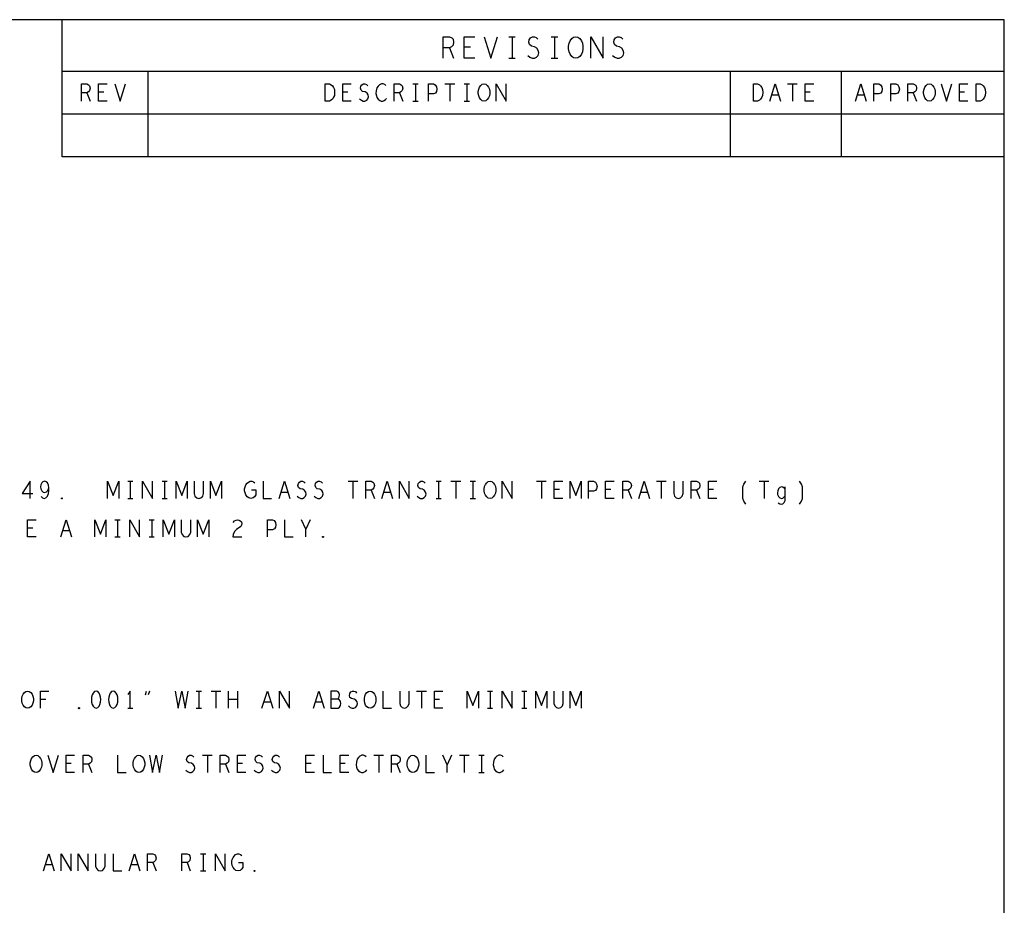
# Model space of a CAD drawing. Extents: x 280 to 610, y 250 to 460.
# Tile 53 of 53: x 552 to 610, y 408 to 460. Entities that reach past the tile are written whole.
import ezdxf

# ---------------------------------------------------------------- set-up
doc = ezdxf.new("R2010")
doc.units = 0
doc.layers.add('RVP8-IFD_G_fab_art', color=2, linetype='CONTINUOUS')

msp = doc.modelspace()

# ---------------------------------------------------------------- linework, layer by layer
at = {"layer": 'RVP8-IFD_G_fab_art'}
for points in [[(279.7, 249.65), (609.7, 249.65), (609.7, 459.65), (279.7, 459.65), (279.7, 249.65), (279.7, 249.65)], [(584.68, 457.4), (584.556, 457.421), (584.448, 457.504), (584.354, 457.629), (584.292, 457.775), (584.261, 457.942), (584.261, 458.108), (584.292, 458.275), (584.354, 458.421), (584.448, 458.546), (584.556, 458.629), (584.68, 458.65), (584.804, 458.629), (584.912, 458.546), (585.006, 458.421), (585.068, 458.275), (585.099, 458.108), (585.099, 457.942), (585.068, 457.775), (585.006, 457.629), (584.912, 457.504), (584.804, 457.421), (584.68, 457.4)], [(570.05, 454.9), (570.05, 455.9), (570.3, 455.9), (570.4, 455.85), (570.475, 455.783), (570.538, 455.683), (570.588, 455.567), (570.6, 455.4), (570.588, 455.233), (570.538, 455.117), (570.475, 455.017), (570.4, 454.95), (570.3, 454.9), (570.05, 454.9)], [(579.325, 454.9), (579.225, 454.917), (579.138, 454.983), (579.062, 455.083), (579.012, 455.2), (578.987, 455.333), (578.987, 455.467), (579.012, 455.6), (579.062, 455.717), (579.138, 455.817), (579.225, 455.883), (579.325, 455.9), (579.425, 455.883), (579.512, 455.817), (579.588, 455.717), (579.638, 455.6), (579.663, 455.467), (579.663, 455.333), (579.638, 455.2), (579.588, 455.083), (579.512, 454.983), (579.425, 454.917), (579.325, 454.9)], [(595.05, 454.9), (595.05, 455.9), (595.3, 455.9), (595.4, 455.85), (595.475, 455.783), (595.538, 455.683), (595.588, 455.567), (595.6, 455.4), (595.588, 455.233), (595.538, 455.117), (595.475, 455.017), (595.4, 454.95), (595.3, 454.9), (595.05, 454.9)], [(605.325, 454.9), (605.225, 454.917), (605.138, 454.983), (605.062, 455.083), (605.012, 455.2), (604.987, 455.333), (604.987, 455.467), (605.012, 455.6), (605.062, 455.717), (605.138, 455.817), (605.225, 455.883), (605.325, 455.9), (605.425, 455.883), (605.512, 455.817), (605.588, 455.717), (605.638, 455.6), (605.663, 455.467), (605.663, 455.333), (605.638, 455.2), (605.588, 455.083), (605.512, 454.983), (605.425, 454.917), (605.325, 454.9)], [(608.05, 454.9), (608.05, 455.9), (608.3, 455.9), (608.4, 455.85), (608.475, 455.783), (608.538, 455.683), (608.588, 455.567), (608.6, 455.4), (608.588, 455.233), (608.538, 455.117), (608.475, 455.017), (608.4, 454.95), (608.3, 454.9), (608.05, 454.9)], [(579.675, 431.7), (579.575, 431.717), (579.488, 431.783), (579.412, 431.883), (579.362, 432), (579.337, 432.133), (579.337, 432.267), (579.362, 432.4), (579.412, 432.517), (579.488, 432.617), (579.575, 432.683), (579.675, 432.7), (579.775, 432.683), (579.862, 432.617), (579.938, 432.517), (579.988, 432.4), (580.013, 432.267), (580.013, 432.133), (579.988, 432), (579.938, 431.883), (579.862, 431.783), (579.775, 431.717), (579.675, 431.7)], [(554.675, 431.667), (554.65, 431.683), (554.65, 431.717), (554.675, 431.733), (554.7, 431.717), (554.7, 431.683), (554.675, 431.667)], [(569.925, 429.417), (569.9, 429.433), (569.9, 429.467), (569.925, 429.483), (569.95, 429.467), (569.95, 429.433), (569.925, 429.417)], [(552.675, 419.45), (552.575, 419.467), (552.488, 419.533), (552.412, 419.633), (552.362, 419.75), (552.337, 419.883), (552.337, 420.017), (552.362, 420.15), (552.412, 420.267), (552.488, 420.367), (552.575, 420.433), (552.675, 420.45), (552.775, 420.433), (552.862, 420.367), (552.938, 420.267), (552.988, 420.15), (553.013, 420.017), (553.013, 419.883), (552.988, 419.75), (552.938, 419.633), (552.862, 419.533), (552.775, 419.467), (552.675, 419.45)], [(556.675, 420.45), (556.575, 420.417), (556.5, 420.333), (556.45, 420.233), (556.412, 420.1), (556.4, 419.95), (556.412, 419.8), (556.45, 419.667), (556.5, 419.567), (556.575, 419.483), (556.675, 419.45), (556.775, 419.483), (556.85, 419.567), (556.9, 419.667), (556.938, 419.8), (556.95, 419.95), (556.938, 420.1), (556.9, 420.233), (556.85, 420.333), (556.775, 420.417), (556.675, 420.45)], [(557.675, 420.45), (557.575, 420.417), (557.5, 420.333), (557.45, 420.233), (557.412, 420.1), (557.4, 419.95), (557.412, 419.8), (557.45, 419.667), (557.5, 419.567), (557.575, 419.483), (557.675, 419.45), (557.775, 419.483), (557.85, 419.567), (557.9, 419.667), (557.938, 419.8), (557.95, 419.95), (557.938, 420.1), (557.9, 420.233), (557.85, 420.333), (557.775, 420.417), (557.675, 420.45)], [(572.675, 419.45), (572.575, 419.467), (572.488, 419.533), (572.412, 419.633), (572.362, 419.75), (572.337, 419.883), (572.337, 420.017), (572.362, 420.15), (572.412, 420.267), (572.488, 420.367), (572.575, 420.433), (572.675, 420.45), (572.775, 420.433), (572.862, 420.367), (572.938, 420.267), (572.988, 420.15), (573.013, 420.017), (573.013, 419.883), (572.988, 419.75), (572.938, 419.633), (572.862, 419.533), (572.775, 419.467), (572.675, 419.45)], [(555.675, 419.417), (555.65, 419.433), (555.65, 419.467), (555.675, 419.483), (555.7, 419.467), (555.7, 419.433), (555.675, 419.417)], [(553.175, 415.7), (553.075, 415.717), (552.988, 415.783), (552.912, 415.883), (552.862, 416), (552.837, 416.133), (552.837, 416.267), (552.862, 416.4), (552.912, 416.517), (552.988, 416.617), (553.075, 416.683), (553.175, 416.7), (553.275, 416.683), (553.362, 416.617), (553.438, 416.517), (553.488, 416.4), (553.513, 416.267), (553.513, 416.133), (553.488, 416), (553.438, 415.883), (553.362, 415.783), (553.275, 415.717), (553.175, 415.7)], [(559.175, 415.7), (559.075, 415.717), (558.988, 415.783), (558.912, 415.883), (558.862, 416), (558.837, 416.133), (558.837, 416.267), (558.862, 416.4), (558.912, 416.517), (558.988, 416.617), (559.075, 416.683), (559.175, 416.7), (559.275, 416.683), (559.362, 416.617), (559.438, 416.517), (559.488, 416.4), (559.513, 416.267), (559.513, 416.133), (559.488, 416), (559.438, 415.883), (559.362, 415.783), (559.275, 415.717), (559.175, 415.7)], [(575.175, 415.7), (575.075, 415.717), (574.988, 415.783), (574.912, 415.883), (574.862, 416), (574.837, 416.133), (574.837, 416.267), (574.862, 416.4), (574.912, 416.517), (574.988, 416.617), (575.075, 416.683), (575.175, 416.7), (575.275, 416.683), (575.362, 416.617), (575.438, 416.517), (575.488, 416.4), (575.513, 416.267), (575.513, 416.133), (575.488, 416), (575.438, 415.883), (575.362, 415.783), (575.275, 415.717), (575.175, 415.7)], [(565.925, 409.917), (565.9, 409.933), (565.9, 409.967), (565.925, 409.983), (565.95, 409.967), (565.95, 409.933), (565.925, 409.917)]]:
    msp.add_lwpolyline(points, close=True, dxfattribs=at)
for points in [[(554.7, 451.65), (554.7, 459.65)], [(576.93, 457.4), (576.93, 458.65), (577.318, 458.65), (577.442, 458.587), (577.519, 458.504), (577.55, 458.337), (577.519, 458.171), (577.426, 458.067), (577.318, 458.004), (576.93, 458.004)], [(578.79, 457.4), (578.17, 457.4), (578.17, 458.65), (578.79, 458.65)], [(579.332, 458.65), (579.72, 457.4), (580.108, 458.65)], [(580.774, 458.65), (581.146, 458.65)], [(580.96, 458.65), (580.96, 457.4)], [(581.874, 457.567), (581.998, 457.462), (582.138, 457.4), (582.262, 457.4), (582.386, 457.462), (582.479, 457.567), (582.526, 457.713), (582.495, 457.858), (582.417, 457.983), (582.278, 458.067), (582.092, 458.108), (581.983, 458.192), (581.936, 458.337), (581.968, 458.483), (582.045, 458.587), (582.154, 458.65), (582.262, 458.65), (582.371, 458.608), (582.464, 458.504)], [(583.254, 458.65), (583.626, 458.65)], [(583.44, 458.65), (583.44, 457.4)], [(585.564, 457.4), (585.564, 458.65), (586.276, 457.4), (586.276, 458.65)], [(586.834, 457.567), (586.958, 457.462), (587.098, 457.4), (587.222, 457.4), (587.346, 457.462), (587.439, 457.567), (587.486, 457.713), (587.455, 457.858), (587.377, 457.983), (587.238, 458.067), (587.052, 458.108), (586.943, 458.192), (586.896, 458.337), (586.928, 458.483), (587.005, 458.587), (587.114, 458.65), (587.222, 458.65), (587.331, 458.608), (587.424, 458.504)], [(577.318, 458.004), (577.55, 457.4)], [(578.542, 458.046), (578.17, 458.046)], [(580.774, 457.4), (581.146, 457.4)], [(583.254, 457.4), (583.626, 457.4)], [(554.7, 456.65), (609.7, 456.65)], [(559.7, 456.65), (559.7, 451.65), (559.7, 451.65)], [(593.7, 456.65), (593.7, 451.65)], [(600.2, 451.65), (600.2, 456.65)], [(555.825, 454.9), (555.825, 455.9), (556.138, 455.9), (556.238, 455.85), (556.3, 455.783), (556.325, 455.65), (556.3, 455.517), (556.225, 455.433), (556.138, 455.383), (555.825, 455.383)], [(557.325, 454.9), (556.825, 454.9), (556.825, 455.9), (557.325, 455.9)], [(557.762, 455.9), (558.075, 454.9), (558.388, 455.9)], [(571.575, 454.9), (571.075, 454.9), (571.075, 455.9), (571.575, 455.9)], [(572.062, 455.033), (572.162, 454.95), (572.275, 454.9), (572.375, 454.9), (572.475, 454.95), (572.55, 455.033), (572.588, 455.15), (572.563, 455.267), (572.5, 455.367), (572.388, 455.433), (572.238, 455.467), (572.15, 455.533), (572.112, 455.65), (572.138, 455.767), (572.2, 455.85), (572.288, 455.9), (572.375, 455.9), (572.462, 455.867), (572.538, 455.783)], [(573.6, 455.817), (573.525, 455.867), (573.438, 455.9), (573.338, 455.9), (573.225, 455.85), (573.138, 455.767), (573.075, 455.667), (573.025, 455.5), (573.012, 455.35), (573.038, 455.2), (573.075, 455.1), (573.15, 455), (573.238, 454.933), (573.325, 454.9), (573.412, 454.9), (573.5, 454.933), (573.575, 454.983), (573.638, 455.05)], [(574.075, 454.9), (574.075, 455.9), (574.388, 455.9), (574.488, 455.85), (574.55, 455.783), (574.575, 455.65), (574.55, 455.517), (574.475, 455.433), (574.388, 455.383), (574.075, 455.383)], [(575.175, 455.9), (575.475, 455.9)], [(575.325, 455.9), (575.325, 454.9)], [(576.075, 454.9), (576.075, 455.9), (576.375, 455.9), (576.475, 455.85), (576.55, 455.733), (576.575, 455.6), (576.55, 455.467), (576.488, 455.367), (576.375, 455.317), (576.075, 455.317)], [(577.038, 455.9), (577.612, 455.9)], [(577.325, 455.9), (577.325, 454.9)], [(578.175, 455.9), (578.475, 455.9)], [(578.325, 455.9), (578.325, 454.9)], [(580.038, 454.9), (580.038, 455.9), (580.612, 454.9), (580.612, 455.9)], [(596.012, 454.9), (596.325, 455.9), (596.638, 454.9)], [(597.038, 455.9), (597.612, 455.9)], [(597.325, 455.9), (597.325, 454.9)], [(598.575, 454.9), (598.075, 454.9), (598.075, 455.9), (598.575, 455.9)], [(601.012, 454.9), (601.325, 455.9), (601.638, 454.9)], [(602.075, 454.9), (602.075, 455.9), (602.375, 455.9), (602.475, 455.85), (602.55, 455.733), (602.575, 455.6), (602.55, 455.467), (602.488, 455.367), (602.375, 455.317), (602.075, 455.317)], [(603.075, 454.9), (603.075, 455.9), (603.375, 455.9), (603.475, 455.85), (603.55, 455.733), (603.575, 455.6), (603.55, 455.467), (603.488, 455.367), (603.375, 455.317), (603.075, 455.317)], [(604.075, 454.9), (604.075, 455.9), (604.388, 455.9), (604.488, 455.85), (604.55, 455.783), (604.575, 455.65), (604.55, 455.517), (604.475, 455.433), (604.388, 455.383), (604.075, 455.383)], [(606.012, 455.9), (606.325, 454.9), (606.638, 455.9)], [(607.575, 454.9), (607.075, 454.9), (607.075, 455.9), (607.575, 455.9)], [(556.138, 455.383), (556.325, 454.9)], [(557.125, 455.417), (556.825, 455.417)], [(571.375, 455.417), (571.075, 455.417)], [(574.388, 455.383), (574.575, 454.9)], [(598.375, 455.417), (598.075, 455.417)], [(604.388, 455.383), (604.575, 454.9)], [(607.375, 455.417), (607.075, 455.417)], [(575.175, 454.9), (575.475, 454.9)], [(578.175, 454.9), (578.475, 454.9)], [(596.525, 455.25), (596.125, 455.25)], [(601.525, 455.25), (601.125, 455.25)], [(554.7, 454.15), (609.7, 454.15)], [(609.7, 451.65), (554.7, 451.65)], [(552.825, 431.7), (552.825, 432.7), (552.362, 431.983), (552.988, 431.983)], [(553.462, 431.817), (553.55, 431.733), (553.65, 431.7), (553.75, 431.733), (553.838, 431.833), (553.9, 431.983), (553.925, 432.133), (553.925, 432.317), (553.9, 432.467), (553.838, 432.6), (553.762, 432.667), (553.675, 432.7), (553.575, 432.667), (553.5, 432.6), (553.45, 432.5), (553.425, 432.367), (553.45, 432.25), (553.512, 432.133), (553.588, 432.067), (553.675, 432.05), (553.775, 432.083), (553.85, 432.167), (553.925, 432.317)], [(557.35, 431.7), (557.35, 432.7), (557.675, 431.867), (558, 432.7), (558, 431.7)], [(558.525, 432.7), (558.825, 432.7)], [(558.675, 432.7), (558.675, 431.7)], [(559.388, 431.7), (559.388, 432.7), (559.962, 431.7), (559.962, 432.7)], [(560.525, 432.7), (560.825, 432.7)], [(560.675, 432.7), (560.675, 431.7)], [(561.35, 431.7), (561.35, 432.7), (561.675, 431.867), (562, 432.7), (562, 431.7)], [(562.4, 432.7), (562.4, 431.983), (562.45, 431.833), (562.55, 431.733), (562.675, 431.7), (562.8, 431.733), (562.9, 431.833), (562.95, 431.983), (562.95, 432.7)], [(563.35, 431.7), (563.35, 432.7), (563.675, 431.867), (564, 432.7), (564, 431.7)], [(565.75, 432.2), (566, 432.2), (566, 431.9), (565.925, 431.8), (565.838, 431.733), (565.712, 431.7), (565.588, 431.733), (565.5, 431.8), (565.425, 431.9), (565.375, 432.017), (565.35, 432.15), (565.35, 432.267), (565.375, 432.367), (565.425, 432.483), (565.5, 432.583), (565.575, 432.65), (565.675, 432.7), (565.762, 432.7), (565.862, 432.667), (565.938, 432.6)], [(566.425, 432.7), (566.425, 431.7), (566.925, 431.7)], [(567.362, 431.7), (567.675, 432.7), (567.988, 431.7)], [(568.412, 431.833), (568.512, 431.75), (568.625, 431.7), (568.725, 431.7), (568.825, 431.75), (568.9, 431.833), (568.938, 431.95), (568.913, 432.067), (568.85, 432.167), (568.738, 432.233), (568.588, 432.267), (568.5, 432.333), (568.462, 432.45), (568.488, 432.567), (568.55, 432.65), (568.638, 432.7), (568.725, 432.7), (568.812, 432.667), (568.888, 432.583)], [(569.412, 431.833), (569.512, 431.75), (569.625, 431.7), (569.725, 431.7), (569.825, 431.75), (569.9, 431.833), (569.938, 431.95), (569.913, 432.067), (569.85, 432.167), (569.738, 432.233), (569.588, 432.267), (569.5, 432.333), (569.462, 432.45), (569.488, 432.567), (569.55, 432.65), (569.638, 432.7), (569.725, 432.7), (569.812, 432.667), (569.888, 432.583)], [(571.388, 432.7), (571.962, 432.7)], [(571.675, 432.7), (571.675, 431.7)], [(572.425, 431.7), (572.425, 432.7), (572.738, 432.7), (572.838, 432.65), (572.9, 432.583), (572.925, 432.45), (572.9, 432.317), (572.825, 432.233), (572.738, 432.183), (572.425, 432.183)], [(573.362, 431.7), (573.675, 432.7), (573.988, 431.7)], [(574.388, 431.7), (574.388, 432.7), (574.962, 431.7), (574.962, 432.7)], [(575.412, 431.833), (575.512, 431.75), (575.625, 431.7), (575.725, 431.7), (575.825, 431.75), (575.9, 431.833), (575.938, 431.95), (575.913, 432.067), (575.85, 432.167), (575.738, 432.233), (575.588, 432.267), (575.5, 432.333), (575.462, 432.45), (575.488, 432.567), (575.55, 432.65), (575.638, 432.7), (575.725, 432.7), (575.812, 432.667), (575.888, 432.583)], [(576.525, 432.7), (576.825, 432.7)], [(576.675, 432.7), (576.675, 431.7)], [(577.388, 432.7), (577.962, 432.7)], [(577.675, 432.7), (577.675, 431.7)], [(578.525, 432.7), (578.825, 432.7)], [(578.675, 432.7), (578.675, 431.7)], [(580.388, 431.7), (580.388, 432.7), (580.962, 431.7), (580.962, 432.7)], [(582.388, 432.7), (582.962, 432.7)], [(582.675, 432.7), (582.675, 431.7)], [(583.925, 431.7), (583.425, 431.7), (583.425, 432.7), (583.925, 432.7)], [(584.35, 431.7), (584.35, 432.7), (584.675, 431.867), (585, 432.7), (585, 431.7)], [(585.425, 431.7), (585.425, 432.7), (585.725, 432.7), (585.825, 432.65), (585.9, 432.533), (585.925, 432.4), (585.9, 432.267), (585.838, 432.167), (585.725, 432.117), (585.425, 432.117)], [(586.925, 431.7), (586.425, 431.7), (586.425, 432.7), (586.925, 432.7)], [(587.425, 431.7), (587.425, 432.7), (587.738, 432.7), (587.838, 432.65), (587.9, 432.583), (587.925, 432.45), (587.9, 432.317), (587.825, 432.233), (587.738, 432.183), (587.425, 432.183)], [(588.362, 431.7), (588.675, 432.7), (588.988, 431.7)], [(589.388, 432.7), (589.962, 432.7)], [(589.675, 432.7), (589.675, 431.7)], [(590.4, 432.7), (590.4, 431.983), (590.45, 431.833), (590.55, 431.733), (590.675, 431.7), (590.8, 431.733), (590.9, 431.833), (590.95, 431.983), (590.95, 432.7)], [(591.425, 431.7), (591.425, 432.7), (591.738, 432.7), (591.838, 432.65), (591.9, 432.583), (591.925, 432.45), (591.9, 432.317), (591.825, 432.233), (591.738, 432.183), (591.425, 432.183)], [(592.925, 431.7), (592.425, 431.7), (592.425, 432.7), (592.925, 432.7)], [(594.612, 431.367), (594.488, 431.533), (594.425, 431.7), (594.425, 432.367), (594.488, 432.533), (594.612, 432.7)], [(595.388, 432.7), (595.962, 432.7)], [(595.675, 432.7), (595.675, 431.7)], [(596.9, 432.233), (596.85, 432.3), (596.775, 432.35), (596.688, 432.367), (596.588, 432.333), (596.525, 432.267), (596.475, 432.15), (596.45, 432.033), (596.462, 431.933), (596.512, 431.817), (596.588, 431.733), (596.688, 431.7), (596.762, 431.717), (596.85, 431.783), (596.9, 431.85)], [(596.5, 431.45), (596.588, 431.383), (596.688, 431.367), (596.775, 431.383), (596.85, 431.467), (596.9, 431.583), (596.9, 432.367)], [(597.738, 431.367), (597.862, 431.533), (597.925, 431.7), (597.925, 432.367), (597.862, 432.533), (597.738, 432.7)], [(567.875, 432.05), (567.475, 432.05)], [(572.738, 432.183), (572.925, 431.7)], [(573.875, 432.05), (573.475, 432.05)], [(583.725, 432.217), (583.425, 432.217)], [(586.725, 432.217), (586.425, 432.217)], [(587.738, 432.183), (587.925, 431.7)], [(588.875, 432.05), (588.475, 432.05)], [(591.738, 432.183), (591.925, 431.7)], [(592.725, 432.217), (592.425, 432.217)], [(558.525, 431.7), (558.825, 431.7)], [(560.525, 431.7), (560.825, 431.7)], [(576.525, 431.7), (576.825, 431.7)], [(578.525, 431.7), (578.825, 431.7)], [(553.175, 429.45), (552.675, 429.45), (552.675, 430.45), (553.175, 430.45)], [(554.612, 429.45), (554.925, 430.45), (555.238, 429.45)], [(556.6, 429.45), (556.6, 430.45), (556.925, 429.617), (557.25, 430.45), (557.25, 429.45)], [(557.775, 430.45), (558.075, 430.45)], [(557.925, 430.45), (557.925, 429.45)], [(558.638, 429.45), (558.638, 430.45), (559.212, 429.45), (559.212, 430.45)], [(559.775, 430.45), (560.075, 430.45)], [(559.925, 430.45), (559.925, 429.45)], [(560.6, 429.45), (560.6, 430.45), (560.925, 429.617), (561.25, 430.45), (561.25, 429.45)], [(561.65, 430.45), (561.65, 429.733), (561.7, 429.583), (561.8, 429.483), (561.925, 429.45), (562.05, 429.483), (562.15, 429.583), (562.2, 429.733), (562.2, 430.45)], [(562.6, 429.45), (562.6, 430.45), (562.925, 429.617), (563.25, 430.45), (563.25, 429.45)], [(564.687, 430.283), (564.762, 430.383), (564.85, 430.433), (564.95, 430.45), (565.075, 430.417), (565.163, 430.333), (565.188, 430.233), (565.175, 430.133), (565.125, 430.05), (564.875, 429.883), (564.762, 429.767), (564.687, 429.6), (564.662, 429.45), (565.188, 429.45)], [(566.675, 429.45), (566.675, 430.45), (566.975, 430.45), (567.075, 430.4), (567.15, 430.283), (567.175, 430.15), (567.15, 430.017), (567.088, 429.917), (566.975, 429.867), (566.675, 429.867)], [(567.675, 430.45), (567.675, 429.45), (568.175, 429.45)], [(568.925, 429.45), (568.925, 429.9), (568.675, 430.45)], [(569.175, 430.45), (568.925, 429.9)], [(552.975, 429.967), (552.675, 429.967)], [(555.125, 429.8), (554.725, 429.8)], [(557.775, 429.45), (558.075, 429.45)], [(559.775, 429.45), (560.075, 429.45)], [(553.437, 419.45), (553.437, 420.45), (553.913, 420.45)], [(558.675, 419.45), (558.675, 420.45), (558.525, 420.25)], [(559.562, 420.233), (559.625, 420.45)], [(559.788, 420.45), (559.725, 420.233)], [(561.3, 420.45), (561.475, 419.45), (561.675, 420.45), (561.875, 419.45), (562.05, 420.45)], [(562.525, 420.45), (562.825, 420.45)], [(562.675, 420.45), (562.675, 419.45)], [(563.388, 420.45), (563.962, 420.45)], [(563.675, 420.45), (563.675, 419.45)], [(564.412, 419.45), (564.412, 420.45)], [(564.938, 420.45), (564.938, 419.45)], [(566.362, 419.45), (566.675, 420.45), (566.988, 419.45)], [(567.388, 419.45), (567.388, 420.45), (567.962, 419.45), (567.962, 420.45)], [(569.362, 419.45), (569.675, 420.45), (569.988, 419.45)], [(570.775, 419.983), (570.825, 420.033), (570.862, 420.117), (570.888, 420.233), (570.862, 420.333), (570.812, 420.4), (570.725, 420.45), (570.388, 420.45), (570.388, 419.45), (570.8, 419.45), (570.888, 419.517), (570.938, 419.617), (570.962, 419.733), (570.938, 419.85), (570.862, 419.95), (570.775, 419.983), (570.388, 419.983)], [(571.412, 419.583), (571.512, 419.5), (571.625, 419.45), (571.725, 419.45), (571.825, 419.5), (571.9, 419.583), (571.938, 419.7), (571.913, 419.817), (571.85, 419.917), (571.738, 419.983), (571.588, 420.017), (571.5, 420.083), (571.462, 420.2), (571.488, 420.317), (571.55, 420.4), (571.638, 420.45), (571.725, 420.45), (571.812, 420.417), (571.888, 420.333)], [(573.425, 420.45), (573.425, 419.45), (573.925, 419.45)], [(574.4, 420.45), (574.4, 419.733), (574.45, 419.583), (574.55, 419.483), (574.675, 419.45), (574.8, 419.483), (574.9, 419.583), (574.95, 419.733), (574.95, 420.45)], [(575.388, 420.45), (575.962, 420.45)], [(575.675, 420.45), (575.675, 419.45)], [(576.925, 419.45), (576.425, 419.45), (576.425, 420.45), (576.925, 420.45)], [(578.35, 419.45), (578.35, 420.45), (578.675, 419.617), (579, 420.45), (579, 419.45)], [(579.525, 420.45), (579.825, 420.45)], [(579.675, 420.45), (579.675, 419.45)], [(580.388, 419.45), (580.388, 420.45), (580.962, 419.45), (580.962, 420.45)], [(581.525, 420.45), (581.825, 420.45)], [(581.675, 420.45), (581.675, 419.45)], [(582.35, 419.45), (582.35, 420.45), (582.675, 419.617), (583, 420.45), (583, 419.45)], [(583.4, 420.45), (583.4, 419.733), (583.45, 419.583), (583.55, 419.483), (583.675, 419.45), (583.8, 419.483), (583.9, 419.583), (583.95, 419.733), (583.95, 420.45)], [(584.35, 419.45), (584.35, 420.45), (584.675, 419.617), (585, 420.45), (585, 419.45)], [(553.738, 419.967), (553.437, 419.967)], [(564.938, 419.95), (564.412, 419.95)], [(566.875, 419.8), (566.475, 419.8)], [(569.875, 419.8), (569.475, 419.8)], [(576.725, 419.967), (576.425, 419.967)], [(558.525, 419.45), (558.825, 419.45)], [(562.525, 419.45), (562.825, 419.45)], [(579.525, 419.45), (579.825, 419.45)], [(581.525, 419.45), (581.825, 419.45)], [(553.862, 416.7), (554.175, 415.7), (554.488, 416.7)], [(555.425, 415.7), (554.925, 415.7), (554.925, 416.7), (555.425, 416.7)], [(555.225, 416.217), (554.925, 416.217)], [(555.925, 415.7), (555.925, 416.7), (556.238, 416.7), (556.338, 416.65), (556.4, 416.583), (556.425, 416.45), (556.4, 416.317), (556.325, 416.233), (556.238, 416.183), (555.925, 416.183)], [(557.925, 416.7), (557.925, 415.7), (558.425, 415.7)], [(559.8, 416.7), (559.975, 415.7), (560.175, 416.7), (560.375, 415.7), (560.55, 416.7)], [(561.912, 415.833), (562.012, 415.75), (562.125, 415.7), (562.225, 415.7), (562.325, 415.75), (562.4, 415.833), (562.438, 415.95), (562.413, 416.067), (562.35, 416.167), (562.238, 416.233), (562.088, 416.267), (562, 416.333), (561.962, 416.45), (561.988, 416.567), (562.05, 416.65), (562.138, 416.7), (562.225, 416.7), (562.312, 416.667), (562.388, 416.583)], [(562.888, 416.7), (563.462, 416.7)], [(563.175, 416.7), (563.175, 415.7)], [(563.925, 415.7), (563.925, 416.7), (564.238, 416.7), (564.338, 416.65), (564.4, 416.583), (564.425, 416.45), (564.4, 416.317), (564.325, 416.233), (564.238, 416.183), (563.925, 416.183)], [(565.425, 415.7), (564.925, 415.7), (564.925, 416.7), (565.425, 416.7)], [(565.225, 416.217), (564.925, 416.217)], [(565.912, 415.833), (566.012, 415.75), (566.125, 415.7), (566.225, 415.7), (566.325, 415.75), (566.4, 415.833), (566.438, 415.95), (566.413, 416.067), (566.35, 416.167), (566.238, 416.233), (566.088, 416.267), (566, 416.333), (565.962, 416.45), (565.988, 416.567), (566.05, 416.65), (566.138, 416.7), (566.225, 416.7), (566.312, 416.667), (566.388, 416.583)], [(566.912, 415.833), (567.012, 415.75), (567.125, 415.7), (567.225, 415.7), (567.325, 415.75), (567.4, 415.833), (567.438, 415.95), (567.413, 416.067), (567.35, 416.167), (567.238, 416.233), (567.088, 416.267), (567, 416.333), (566.962, 416.45), (566.988, 416.567), (567.05, 416.65), (567.138, 416.7), (567.225, 416.7), (567.312, 416.667), (567.388, 416.583)], [(569.425, 415.7), (568.925, 415.7), (568.925, 416.7), (569.425, 416.7)], [(569.225, 416.217), (568.925, 416.217)], [(569.925, 416.7), (569.925, 415.7), (570.425, 415.7)], [(571.425, 415.7), (570.925, 415.7), (570.925, 416.7), (571.425, 416.7)], [(571.225, 416.217), (570.925, 416.217)], [(572.45, 416.617), (572.375, 416.667), (572.288, 416.7), (572.188, 416.7), (572.075, 416.65), (571.988, 416.567), (571.925, 416.467), (571.875, 416.3), (571.862, 416.15), (571.888, 416), (571.925, 415.9), (572, 415.8), (572.088, 415.733), (572.175, 415.7), (572.262, 415.7), (572.35, 415.733), (572.425, 415.783), (572.488, 415.85)], [(572.888, 416.7), (573.462, 416.7)], [(573.175, 416.7), (573.175, 415.7)], [(573.925, 415.7), (573.925, 416.7), (574.238, 416.7), (574.338, 416.65), (574.4, 416.583), (574.425, 416.45), (574.4, 416.317), (574.325, 416.233), (574.238, 416.183), (573.925, 416.183)], [(575.925, 416.7), (575.925, 415.7), (576.425, 415.7)], [(577.175, 415.7), (577.175, 416.15), (576.925, 416.7)], [(577.425, 416.7), (577.175, 416.15)], [(577.888, 416.7), (578.462, 416.7)], [(578.175, 416.7), (578.175, 415.7)], [(579.025, 416.7), (579.325, 416.7)], [(579.175, 416.7), (579.175, 415.7)], [(580.45, 416.617), (580.375, 416.667), (580.288, 416.7), (580.188, 416.7), (580.075, 416.65), (579.988, 416.567), (579.925, 416.467), (579.875, 416.3), (579.862, 416.15), (579.888, 416), (579.925, 415.9), (580, 415.8), (580.088, 415.733), (580.175, 415.7), (580.262, 415.7), (580.35, 415.733), (580.425, 415.783), (580.488, 415.85)], [(556.238, 416.183), (556.425, 415.7)], [(564.238, 416.183), (564.425, 415.7)], [(574.238, 416.183), (574.425, 415.7)], [(579.025, 415.7), (579.325, 415.7)], [(553.612, 409.95), (553.925, 410.95), (554.238, 409.95)], [(554.638, 409.95), (554.638, 410.95), (555.212, 409.95), (555.212, 410.95)], [(555.638, 409.95), (555.638, 410.95), (556.212, 409.95), (556.212, 410.95)], [(556.65, 410.95), (556.65, 410.233), (556.7, 410.083), (556.8, 409.983), (556.925, 409.95), (557.05, 409.983), (557.15, 410.083), (557.2, 410.233), (557.2, 410.95)], [(557.675, 410.95), (557.675, 409.95), (558.175, 409.95)], [(558.612, 409.95), (558.925, 410.95), (559.238, 409.95)], [(559.675, 409.95), (559.675, 410.95), (559.988, 410.95), (560.088, 410.9), (560.15, 410.833), (560.175, 410.7), (560.15, 410.567), (560.075, 410.483), (559.988, 410.433), (559.675, 410.433)], [(561.675, 409.95), (561.675, 410.95), (561.988, 410.95), (562.088, 410.9), (562.15, 410.833), (562.175, 410.7), (562.15, 410.567), (562.075, 410.483), (561.988, 410.433), (561.675, 410.433)], [(562.775, 410.95), (563.075, 410.95)], [(562.925, 410.95), (562.925, 409.95)], [(563.638, 409.95), (563.638, 410.95), (564.212, 409.95), (564.212, 410.95)], [(565, 410.45), (565.25, 410.45), (565.25, 410.15), (565.175, 410.05), (565.088, 409.983), (564.962, 409.95), (564.838, 409.983), (564.75, 410.05), (564.675, 410.15), (564.625, 410.267), (564.6, 410.4), (564.6, 410.517), (564.625, 410.617), (564.675, 410.733), (564.75, 410.833), (564.825, 410.9), (564.925, 410.95), (565.012, 410.95), (565.112, 410.917), (565.188, 410.85)], [(554.125, 410.3), (553.725, 410.3)], [(559.125, 410.3), (558.725, 410.3)], [(559.988, 410.433), (560.175, 409.95)], [(561.988, 410.433), (562.175, 409.95)], [(562.775, 409.95), (563.075, 409.95)]]:
    msp.add_lwpolyline(points, dxfattribs=at)

doc.saveas('drawing.dxf')
